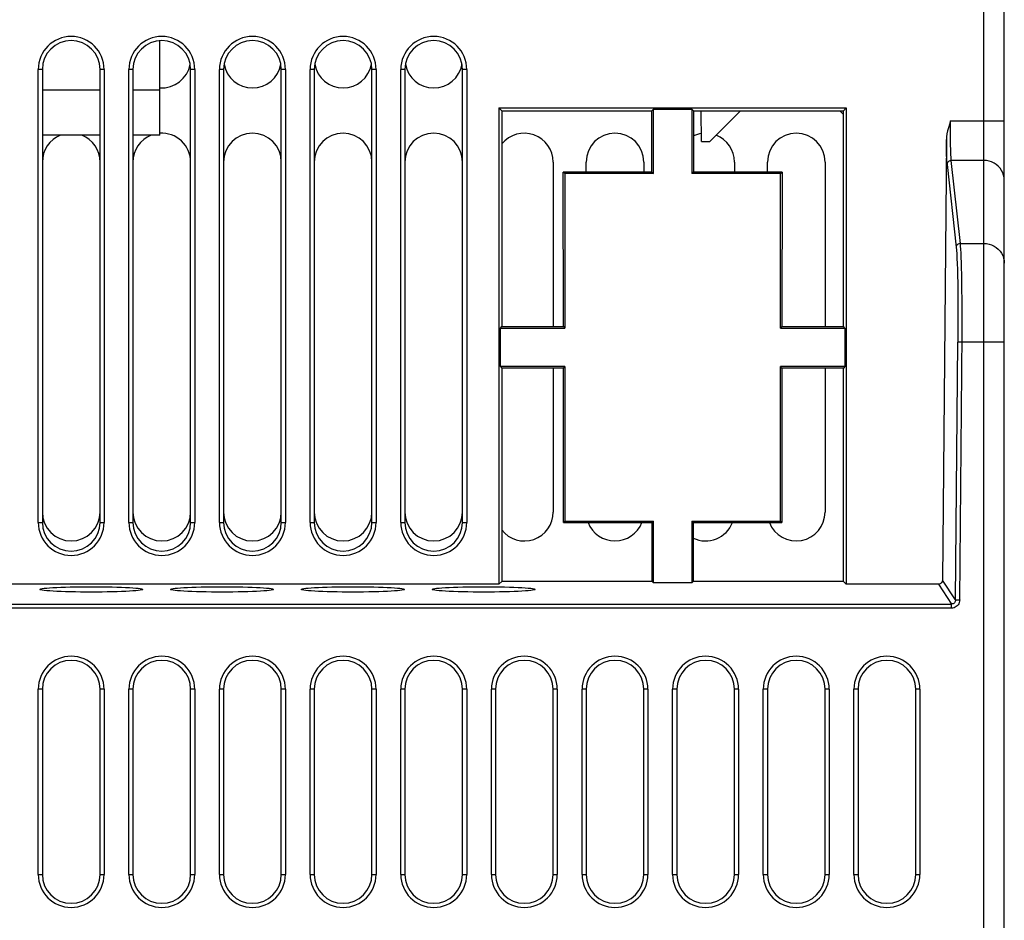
# Model space of a CAD drawing. Header units: millimetres. Extents: x 841 to 1588, y -90 to 564.
# Tile 29 of 39: x 1131 to 1179, y 482 to 526. Entities that reach past the tile are written whole.
import ezdxf

# ---------------------------------------------------------------- set-up
doc = ezdxf.new("R2010")
doc.units = ezdxf.units.MM
doc.header["$LTSCALE"] = 30.734
doc.layers.get('0').update_dxf_attribs({"linetype": 'CONTINUOUS'})

msp = doc.modelspace()

# ---------------------------------------------------------------- linework, layer by layer
for p, q in [((1178.003, 449.526), (1178.003, 546.526)), ((1179.003, 449.526), (1179.003, 545.526)), ((1138.003, 520.326), (1138.003, 524.921)), ((1132.103, 501.526), (1132.103, 523.526)), ((1132.303, 523.526), (1132.103, 523.526)), ((1132.303, 523.526), (1132.303, 501.526)), ((1135.103, 501.526), (1135.103, 523.526)), ((1135.303, 523.526), (1135.103, 523.526)), ((1135.303, 523.526), (1135.303, 501.526)), ((1136.503, 501.526), (1136.503, 523.526)), ((1136.703, 523.526), (1136.503, 523.526)), ((1136.703, 523.526), (1136.703, 501.526)), ((1139.503, 501.526), (1139.503, 523.526)), ((1139.703, 523.526), (1139.503, 523.526)), ((1139.703, 523.526), (1139.703, 501.526)), ((1140.903, 501.526), (1140.903, 523.526)), ((1141.103, 523.526), (1140.903, 523.526)), ((1141.103, 523.526), (1141.103, 501.526)), ((1143.903, 501.526), (1143.903, 523.526)), ((1144.103, 523.526), (1143.903, 523.526)), ((1144.103, 523.526), (1144.103, 501.526)), ((1145.303, 501.526), (1145.303, 523.526)), ((1145.503, 523.526), (1145.303, 523.526)), ((1145.503, 523.526), (1145.503, 501.526)), ((1148.303, 501.526), (1148.303, 523.526)), ((1148.503, 523.526), (1148.303, 523.526)), ((1148.503, 523.526), (1148.503, 501.526)), ((1149.703, 501.526), (1149.703, 523.526)), ((1149.903, 523.526), (1149.703, 523.526)), ((1149.903, 523.526), (1149.903, 501.526)), ((1152.703, 501.526), (1152.703, 523.526)), ((1152.903, 523.526), (1152.703, 523.526)), ((1152.903, 523.526), (1152.903, 501.526)), ((1132.303, 522.526), (1135.103, 522.526)), ((1136.703, 522.526), (1138.003, 522.526)), ((1154.472, 521.657), (1154.472, 498.526)), ((1154.472, 521.657), (1171.334, 521.657)), ((1154.614, 521.514), (1154.472, 521.657)), ((1154.615, 521.514), (1154.61, 511.033)), ((1154.613, 521.514), (1161.892, 521.514)), ((1161.966, 521.589), (1161.892, 521.514)), ((1161.893, 518.536), (1161.892, 521.514)), ((1161.966, 518.463), (1161.966, 521.589)), ((1161.966, 521.589), (1163.84, 521.589)), ((1163.84, 521.589), (1163.84, 518.463)), ((1163.84, 521.589), (1163.915, 521.514)), ((1163.915, 521.514), (1163.914, 518.536)), ((1163.914, 521.514), (1171.194, 521.514)), ((1164.308, 520.026), (1164.282, 521.514)), ((1166.192, 521.514), (1164.703, 520.026)), ((1171.192, 521.338), (1171.015, 521.514)), ((1171.192, 521.514), (1171.334, 521.657)), ((1171.196, 511.033), (1171.192, 521.514)), ((1171.334, 521.657), (1171.334, 498.526)), ((1176.393, 521.02), (1179.003, 521.02)), ((1135.103, 520.326), (1132.303, 520.326)), ((1138.003, 520.326), (1136.703, 520.326)), ((1176.192, 520.12), (1176.005, 498.724)), ((1164.308, 520.026), (1164.703, 520.026)), ((1157.103, 519.026), (1157.103, 511.033)), ((1158.703, 518.536), (1158.703, 519.026)), ((1161.503, 519.026), (1161.503, 518.536)), ((1165.903, 519.026), (1165.903, 518.536)), ((1167.503, 518.536), (1167.503, 519.026)), ((1170.303, 519.026), (1170.303, 511.033)), ((1176.23, 518.912), (1176.669, 514.887)), ((1178.003, 519.102), (1176.429, 519.102)), ((1176.869, 515.077), (1176.429, 519.102)), ((1157.596, 511.033), (1157.593, 518.536)), ((1157.666, 518.463), (1157.594, 518.536)), ((1161.892, 518.536), (1157.595, 518.536)), ((1157.666, 518.463), (1157.666, 510.963)), ((1161.966, 518.463), (1157.666, 518.463)), ((1161.893, 518.536), (1161.966, 518.463)), ((1163.914, 518.536), (1163.84, 518.463)), ((1168.14, 518.463), (1163.84, 518.463)), ((1168.212, 518.536), (1163.914, 518.536)), ((1168.14, 518.463), (1168.214, 518.536)), ((1168.14, 510.963), (1168.14, 518.463)), ((1168.214, 518.536), (1168.21, 511.033)), ((1176.869, 515.077), (1178.003, 515.077)), ((1176.945, 512.944), (1176.935, 513.585)), ((1176.952, 512.234), (1176.945, 512.944)), ((1176.746, 512.794), (1176.753, 512.008)), ((1176.753, 512.008), (1176.754, 511.162)), ((1176.954, 511.474), (1176.952, 512.234)), ((1176.951, 510.683), (1176.954, 511.474)), ((1154.54, 510.963), (1154.611, 511.033)), ((1154.611, 511.033), (1157.596, 511.033)), ((1157.596, 511.033), (1157.666, 510.963)), ((1168.21, 511.033), (1168.14, 510.963)), ((1168.211, 511.033), (1171.195, 511.033)), ((1171.266, 510.963), (1171.196, 511.033)), ((1176.754, 511.162), (1176.749, 510.284)), ((1154.54, 509.089), (1154.54, 510.963)), ((1154.54, 510.963), (1157.666, 510.963)), ((1168.14, 510.963), (1171.266, 510.963)), ((1171.266, 510.963), (1171.266, 509.089)), ((1176.839, 497.758), (1176.951, 510.683)), ((1176.639, 497.76), (1176.749, 510.284)), ((1176.949, 510.283), (1176.749, 510.285)), ((1179.003, 510.283), (1176.949, 510.283)), ((1157.666, 509.089), (1154.54, 509.089)), ((1154.54, 509.089), (1154.609, 509.02)), ((1157.597, 509.02), (1157.666, 509.089)), ((1157.666, 509.089), (1157.666, 501.589)), ((1171.266, 509.089), (1168.14, 509.089)), ((1168.14, 501.589), (1168.14, 509.089)), ((1168.209, 509.02), (1168.14, 509.089)), ((1171.266, 509.089), (1171.198, 509.02)), ((1154.609, 509.02), (1154.605, 498.658)), ((1157.598, 509.02), (1154.608, 509.02)), ((1157.103, 509.02), (1157.103, 502.026)), ((1157.601, 501.524), (1157.597, 509.02)), ((1168.209, 509.02), (1168.206, 501.524)), ((1171.198, 509.02), (1168.209, 509.02)), ((1170.303, 509.02), (1170.303, 502.026)), ((1171.202, 498.658), (1171.197, 509.02)), ((1132.103, 501.526), (1132.303, 501.526)), ((1135.103, 501.526), (1135.303, 501.526)), ((1136.503, 501.526), (1136.703, 501.526)), ((1139.503, 501.526), (1139.703, 501.526)), ((1140.903, 501.526), (1141.103, 501.526)), ((1143.903, 501.526), (1144.103, 501.526)), ((1145.303, 501.526), (1145.503, 501.526)), ((1148.303, 501.526), (1148.503, 501.526)), ((1149.703, 501.526), (1149.903, 501.526)), ((1152.703, 501.526), (1152.903, 501.526)), ((1157.599, 501.524), (1161.901, 501.524)), ((1157.666, 501.589), (1157.601, 501.524)), ((1157.666, 501.589), (1161.966, 501.589)), ((1161.901, 501.524), (1161.966, 501.589)), ((1161.902, 498.658), (1161.901, 501.524)), ((1161.966, 498.594), (1161.966, 501.589)), ((1163.84, 501.589), (1168.14, 501.589)), ((1163.84, 501.589), (1163.84, 498.594)), ((1163.906, 501.524), (1163.84, 501.589)), ((1163.905, 501.524), (1168.208, 501.524)), ((1163.906, 501.524), (1163.905, 498.658)), ((1168.14, 501.589), (1168.207, 501.524)), ((1154.605, 498.658), (1154.472, 498.526)), ((1161.901, 498.658), (1154.607, 498.658)), ((1161.966, 498.594), (1161.902, 498.658)), ((1163.84, 498.594), (1161.966, 498.594)), ((1163.84, 498.594), (1163.905, 498.658)), ((1171.2, 498.658), (1163.905, 498.658)), ((1171.201, 498.658), (1171.334, 498.526)), ((1176.639, 497.76), (1176.005, 498.724)), ((1154.472, 498.526), (1087.201, 498.526)), ((1175.805, 498.526), (1171.334, 498.526)), ((1175.805, 498.526), (1176.44, 497.561)), ((1176.639, 497.76), (1176.839, 497.758)), ((1086.567, 497.561), (1176.44, 497.561)), ((1176.44, 497.362), (1086.567, 497.362)), ((1176.44, 497.362), (1176.44, 497.561)), ((1132.103, 484.426), (1132.103, 493.426)), ((1132.303, 493.426), (1132.103, 493.426)), ((1132.303, 493.426), (1132.303, 484.426)), ((1135.103, 484.426), (1135.103, 493.426)), ((1135.303, 493.426), (1135.103, 493.426)), ((1135.303, 493.426), (1135.303, 484.426)), ((1136.503, 484.426), (1136.503, 493.426)), ((1136.703, 493.426), (1136.503, 493.426)), ((1136.703, 493.426), (1136.703, 484.426)), ((1139.503, 484.426), (1139.503, 493.426)), ((1139.703, 493.426), (1139.503, 493.426)), ((1139.703, 493.426), (1139.703, 484.426)), ((1140.903, 484.426), (1140.903, 493.426)), ((1141.103, 493.426), (1140.903, 493.426)), ((1141.103, 493.426), (1141.103, 484.426)), ((1143.903, 484.426), (1143.903, 493.426)), ((1144.103, 493.426), (1143.903, 493.426)), ((1144.103, 493.426), (1144.103, 484.426)), ((1145.303, 484.426), (1145.303, 493.426)), ((1145.503, 493.426), (1145.303, 493.426)), ((1145.503, 493.426), (1145.503, 484.426)), ((1148.303, 484.426), (1148.303, 493.426)), ((1148.503, 493.426), (1148.303, 493.426)), ((1148.503, 493.426), (1148.503, 484.426)), ((1149.703, 484.426), (1149.703, 493.426)), ((1149.903, 493.426), (1149.703, 493.426)), ((1149.903, 493.426), (1149.903, 484.426)), ((1152.903, 493.426), (1152.703, 493.426)), ((1152.703, 484.426), (1152.703, 493.426)), ((1152.903, 493.426), (1152.903, 484.426)), ((1154.303, 493.426), (1154.103, 493.426)), ((1154.103, 484.426), (1154.103, 493.426)), ((1154.303, 493.426), (1154.303, 484.426)), ((1157.303, 493.426), (1157.103, 493.426)), ((1157.103, 484.426), (1157.103, 493.426)), ((1157.303, 493.426), (1157.303, 484.426)), ((1158.703, 493.426), (1158.503, 493.426)), ((1158.503, 484.426), (1158.503, 493.426)), ((1158.703, 493.426), (1158.703, 484.426)), ((1161.703, 493.426), (1161.503, 493.426)), ((1161.503, 484.426), (1161.503, 493.426)), ((1161.703, 493.426), (1161.703, 484.426)), ((1163.103, 493.426), (1162.903, 493.426)), ((1162.903, 484.426), (1162.903, 493.426)), ((1163.103, 493.426), (1163.103, 484.426)), ((1166.103, 493.426), (1165.903, 493.426)), ((1165.903, 484.426), (1165.903, 493.426)), ((1166.103, 493.426), (1166.103, 484.426)), ((1167.503, 493.426), (1167.303, 493.426)), ((1167.303, 484.426), (1167.303, 493.426)), ((1167.503, 493.426), (1167.503, 484.426)), ((1170.503, 493.426), (1170.303, 493.426)), ((1170.303, 484.426), (1170.303, 493.426)), ((1170.503, 493.426), (1170.503, 484.426)), ((1171.903, 493.426), (1171.703, 493.426)), ((1171.703, 484.426), (1171.703, 493.426)), ((1171.903, 493.426), (1171.903, 484.426)), ((1174.903, 493.426), (1174.703, 493.426)), ((1174.703, 484.426), (1174.703, 493.426)), ((1174.903, 493.426), (1174.903, 484.426)), ((1132.103, 484.426), (1132.303, 484.426)), ((1135.103, 484.426), (1135.303, 484.426)), ((1136.503, 484.426), (1136.703, 484.426)), ((1139.503, 484.426), (1139.703, 484.426)), ((1140.903, 484.426), (1141.103, 484.426)), ((1143.903, 484.426), (1144.103, 484.426)), ((1145.303, 484.426), (1145.503, 484.426)), ((1148.303, 484.426), (1148.503, 484.426)), ((1149.703, 484.426), (1149.903, 484.426)), ((1152.703, 484.426), (1152.903, 484.426)), ((1154.103, 484.426), (1154.303, 484.426)), ((1157.103, 484.426), (1157.303, 484.426)), ((1158.503, 484.426), (1158.703, 484.426)), ((1161.503, 484.426), (1161.703, 484.426)), ((1162.903, 484.426), (1163.103, 484.426)), ((1165.903, 484.426), (1166.103, 484.426)), ((1167.303, 484.426), (1167.503, 484.426)), ((1170.303, 484.426), (1170.503, 484.426)), ((1171.703, 484.426), (1171.903, 484.426)), ((1174.703, 484.426), (1174.903, 484.426))]:
    msp.add_line(p, q)
for points in [[(1176.393, 521.02), (1176.338, 520.854), (1176.292, 520.694), (1176.251, 520.541), (1176.22, 520.394), (1176.201, 520.254), (1176.192, 520.12)], [(1176.391, 520.389), (1176.391, 520.806), (1176.393, 521.02)], [(1176.23, 518.912), (1176.222, 518.992), (1176.216, 519.094), (1176.21, 519.219), (1176.205, 519.365), (1176.2, 519.53), (1176.197, 519.712), (1176.194, 519.909), (1176.192, 520.12)], [(1176.429, 519.102), (1176.422, 519.174), (1176.416, 519.266), (1176.41, 519.379), (1176.405, 519.51), (1176.401, 519.659), (1176.397, 519.823), (1176.394, 520.001), (1176.392, 520.19), (1176.391, 520.389)], [(1176.429, 519.102), (1176.391, 519.098), (1176.354, 519.087), (1176.32, 519.07), (1176.29, 519.047), (1176.265, 519.017), (1176.246, 518.984), (1176.234, 518.948), (1176.23, 518.912)], [(1179.003, 518.143), (1178.995, 518.268), (1178.969, 518.391), (1178.927, 518.51), (1178.869, 518.623), (1178.797, 518.727), (1178.71, 518.821), (1178.612, 518.904), (1178.503, 518.973), (1178.386, 519.029), (1178.262, 519.069), (1178.134, 519.094), (1178.003, 519.102)], [(1176.869, 515.077), (1176.83, 515.073), (1176.792, 515.062), (1176.758, 515.044), (1176.727, 515.02), (1176.702, 514.99), (1176.684, 514.957), (1176.673, 514.922), (1176.669, 514.887)], [(1176.669, 514.887), (1176.682, 514.742), (1176.695, 514.561), (1176.706, 514.343), (1176.716, 514.092), (1176.726, 513.809), (1176.734, 513.496), (1176.741, 513.157), (1176.746, 512.794)], [(1176.935, 513.585), (1176.928, 513.876), (1176.92, 514.142), (1176.911, 514.385), (1176.902, 514.601), (1176.891, 514.789), (1176.88, 514.948), (1176.869, 515.077)], [(1178.003, 515.077), (1178.134, 515.069), (1178.262, 515.044), (1178.386, 515.004), (1178.503, 514.949), (1178.612, 514.879), (1178.71, 514.796), (1178.797, 514.702), (1178.869, 514.598), (1178.927, 514.485), (1178.969, 514.366), (1178.995, 514.243), (1179.003, 514.118)], [(1176.005, 498.724), (1176.001, 498.684), (1175.989, 498.648), (1175.971, 498.614), (1175.946, 498.584), (1175.916, 498.56), (1175.882, 498.541), (1175.845, 498.53), (1175.805, 498.526)], [(1132.179, 498.272), (1132.192, 498.286), (1132.233, 498.299), (1132.3, 498.312), (1132.394, 498.325), (1132.513, 498.337), (1132.655, 498.349), (1132.819, 498.36), (1133.003, 498.369), (1133.206, 498.378), (1133.425, 498.385), (1133.659, 498.392), (1133.904, 498.397), (1134.156, 498.4), (1134.415, 498.402), (1134.676, 498.403), (1134.937, 498.402), (1135.195, 498.4), (1135.447, 498.397), (1135.691, 498.392), (1135.924, 498.386), (1136.144, 498.378), (1136.347, 498.369), (1136.532, 498.36), (1136.697, 498.349), (1136.84, 498.338), (1136.96, 498.325), (1137.055, 498.313), (1137.123, 498.299), (1137.164, 498.286), (1137.178, 498.272)], [(1137.178, 498.272), (1137.164, 498.258), (1137.124, 498.245), (1137.056, 498.232), (1136.963, 498.219), (1136.844, 498.206), (1136.702, 498.195), (1136.538, 498.184), (1136.354, 498.175), (1136.151, 498.166), (1135.931, 498.159), (1135.698, 498.152), (1135.453, 498.147), (1135.2, 498.144), (1134.942, 498.142), (1134.681, 498.141), (1134.42, 498.142), (1134.162, 498.144), (1133.91, 498.147), (1133.666, 498.152), (1133.433, 498.158), (1133.213, 498.166), (1133.009, 498.174), (1132.825, 498.184), (1132.66, 498.195), (1132.516, 498.206), (1132.396, 498.218), (1132.302, 498.231), (1132.233, 498.245), (1132.192, 498.258), (1132.179, 498.272)], [(1138.529, 498.272), (1138.542, 498.286), (1138.583, 498.299), (1138.65, 498.312), (1138.744, 498.325), (1138.863, 498.337), (1139.005, 498.349), (1139.169, 498.36), (1139.353, 498.369), (1139.556, 498.378), (1139.775, 498.385), (1140.009, 498.392), (1140.254, 498.397), (1140.506, 498.4), (1140.765, 498.402), (1141.026, 498.403), (1141.287, 498.402), (1141.545, 498.4), (1141.797, 498.397), (1142.041, 498.392), (1142.274, 498.386), (1142.494, 498.378), (1142.697, 498.369), (1142.882, 498.36), (1143.047, 498.349), (1143.19, 498.338), (1143.31, 498.325), (1143.405, 498.313), (1143.473, 498.299), (1143.514, 498.286), (1143.528, 498.272)], [(1143.528, 498.272), (1143.514, 498.258), (1143.474, 498.245), (1143.406, 498.232), (1143.313, 498.219), (1143.194, 498.206), (1143.052, 498.195), (1142.888, 498.184), (1142.704, 498.175), (1142.501, 498.166), (1142.281, 498.159), (1142.048, 498.152), (1141.803, 498.147), (1141.55, 498.144), (1141.292, 498.142), (1141.031, 498.141), (1140.77, 498.142), (1140.512, 498.144), (1140.26, 498.147), (1140.016, 498.152), (1139.783, 498.158), (1139.563, 498.166), (1139.359, 498.174), (1139.175, 498.184), (1139.01, 498.195), (1138.866, 498.206), (1138.746, 498.218), (1138.652, 498.231), (1138.583, 498.245), (1138.542, 498.258), (1138.529, 498.272)], [(1144.879, 498.272), (1144.892, 498.286), (1144.933, 498.299), (1145, 498.312), (1145.094, 498.325), (1145.213, 498.337), (1145.355, 498.349), (1145.519, 498.36), (1145.703, 498.369), (1145.906, 498.378), (1146.125, 498.385), (1146.359, 498.392), (1146.604, 498.397), (1146.856, 498.4), (1147.115, 498.402), (1147.376, 498.403), (1147.637, 498.402), (1147.895, 498.4), (1148.147, 498.397), (1148.391, 498.392), (1148.624, 498.386), (1148.844, 498.378), (1149.047, 498.369), (1149.232, 498.36), (1149.397, 498.349), (1149.54, 498.338), (1149.66, 498.325), (1149.755, 498.313), (1149.823, 498.299), (1149.864, 498.286), (1149.878, 498.272)], [(1149.878, 498.272), (1149.864, 498.258), (1149.824, 498.245), (1149.756, 498.232), (1149.663, 498.219), (1149.544, 498.206), (1149.402, 498.195), (1149.238, 498.184), (1149.054, 498.175), (1148.851, 498.166), (1148.631, 498.159), (1148.398, 498.152), (1148.153, 498.147), (1147.9, 498.144), (1147.642, 498.142), (1147.381, 498.141), (1147.12, 498.142), (1146.862, 498.144), (1146.61, 498.147), (1146.366, 498.152), (1146.133, 498.158), (1145.913, 498.166), (1145.709, 498.174), (1145.525, 498.184), (1145.36, 498.195), (1145.216, 498.206), (1145.096, 498.218), (1145.002, 498.231), (1144.933, 498.245), (1144.892, 498.258), (1144.879, 498.272)], [(1151.229, 498.272), (1151.242, 498.286), (1151.283, 498.299), (1151.35, 498.312), (1151.444, 498.325), (1151.563, 498.337), (1151.705, 498.349), (1151.869, 498.36), (1152.053, 498.369), (1152.256, 498.378), (1152.475, 498.385), (1152.709, 498.392), (1152.954, 498.397), (1153.206, 498.4), (1153.465, 498.402), (1153.726, 498.403), (1153.987, 498.402), (1154.245, 498.4), (1154.497, 498.397), (1154.741, 498.392), (1154.974, 498.386), (1155.194, 498.378), (1155.397, 498.369), (1155.582, 498.36), (1155.747, 498.349), (1155.89, 498.338), (1156.01, 498.325), (1156.105, 498.313), (1156.173, 498.299), (1156.214, 498.286), (1156.228, 498.272)], [(1156.228, 498.272), (1156.214, 498.258), (1156.174, 498.245), (1156.106, 498.232), (1156.013, 498.219), (1155.894, 498.206), (1155.752, 498.195), (1155.588, 498.184), (1155.404, 498.175), (1155.201, 498.166), (1154.981, 498.159), (1154.748, 498.152), (1154.503, 498.147), (1154.25, 498.144), (1153.992, 498.142), (1153.731, 498.141), (1153.47, 498.142), (1153.212, 498.144), (1152.96, 498.147), (1152.716, 498.152), (1152.483, 498.158), (1152.263, 498.166), (1152.059, 498.174), (1151.875, 498.184), (1151.71, 498.195), (1151.566, 498.206), (1151.446, 498.218), (1151.352, 498.231), (1151.283, 498.245), (1151.242, 498.258), (1151.229, 498.272)], [(1176.639, 497.76), (1176.635, 497.721), (1176.624, 497.683), (1176.605, 497.649), (1176.581, 497.619), (1176.55, 497.594), (1176.516, 497.576), (1176.479, 497.565), (1176.44, 497.561)], [(1176.839, 497.758), (1176.834, 497.695), (1176.819, 497.635), (1176.795, 497.578), (1176.762, 497.525), (1176.721, 497.478), (1176.674, 497.437), (1176.62, 497.405), (1176.563, 497.381), (1176.503, 497.367), (1176.44, 497.362)]]:
    msp.add_lwpolyline(points)
for centre, radius, start, end in [((1133.703, 523.526), 1.6, 0, 180), ((1133.703, 523.526), 1.4, 0, 180), ((1138.103, 523.526), 1.6, 0, 180), ((1138.103, 523.526), 1.4, 0, 180), ((1142.503, 523.526), 1.6, 0, 180), ((1142.503, 523.526), 1.4, 0, 180), ((1146.903, 523.526), 1.6, 0, 180), ((1146.903, 523.526), 1.4, 0, 180), ((1151.303, 523.526), 1.6, 0, 180), ((1151.303, 523.526), 1.4, 0, 180), ((1138.103, 524.026), 1.4, 265.8859, 349.968), ((1142.503, 524.026), 1.4, 190.2943, 349.968), ((1146.903, 524.026), 1.4, 190.2943, 349.968), ((1151.303, 524.026), 1.4, 190.2943, 349.968), ((1133.703, 519.026), 1.4, 111.632, 180), ((1133.703, 519.026), 1.4, 0, 68.326), ((1138.103, 519.026), 1.4, 111.632, 180), ((1138.103, 519.026), 1.4, 0, 94.114), ((1142.503, 519.026), 1.4, 0, 180), ((1146.903, 519.026), 1.4, 0, 180), ((1151.303, 519.026), 1.4, 0, 180), ((1155.703, 519.026), 1.4, 0, 141.1862), ((1160.103, 519.026), 1.4, 0, 180), ((1164.503, 519.026), 1.4, 98.2964, 114.909), ((1164.503, 519.026), 1.4, 0, 68.8413), ((1168.903, 519.026), 1.4, 0, 180), ((1133.703, 502.026), 1.4, 180, 360), ((1138.103, 502.026), 1.4, 180, 360), ((1142.503, 502.026), 1.4, 180, 360), ((1146.903, 502.026), 1.4, 180, 360), ((1151.303, 502.026), 1.4, 180, 360), ((1155.703, 502.026), 1.4, 218.2491, 360), ((1168.903, 502.026), 1.4, 201.0439, 360), ((1133.703, 501.526), 1.6, 180, 360), ((1133.703, 501.526), 1.4, 180, 360), ((1138.103, 501.526), 1.6, 180, 360), ((1138.103, 501.526), 1.4, 180, 360), ((1142.503, 501.526), 1.6, 180, 360), ((1142.503, 501.526), 1.4, 180, 360), ((1146.903, 501.526), 1.6, 180, 360), ((1146.903, 501.526), 1.4, 180, 360), ((1151.303, 501.526), 1.6, 180, 360), ((1151.303, 501.526), 1.4, 180, 360), ((1160.103, 502.026), 1.4, 201.0439, 338.9587), ((1164.503, 502.026), 1.4, 244.6855, 338.9587), ((1133.703, 493.426), 1.6, 0, 180), ((1133.703, 493.426), 1.4, 0, 180), ((1138.103, 493.426), 1.6, 0, 180), ((1138.103, 493.426), 1.4, 0, 180), ((1142.503, 493.426), 1.6, 0, 180), ((1142.503, 493.426), 1.4, 0, 180), ((1146.903, 493.426), 1.6, 0, 180), ((1146.903, 493.426), 1.4, 0, 180), ((1151.303, 493.426), 1.6, 0, 180), ((1151.303, 493.426), 1.4, 0, 180), ((1155.703, 493.426), 1.6, 0, 180), ((1155.703, 493.426), 1.4, 0, 180), ((1160.103, 493.426), 1.6, 0, 180), ((1160.103, 493.426), 1.4, 0, 180), ((1164.503, 493.426), 1.6, 0, 180), ((1164.503, 493.426), 1.4, 0, 180), ((1168.903, 493.426), 1.6, 0, 180), ((1168.903, 493.426), 1.4, 0, 180), ((1173.303, 493.426), 1.6, 0, 180), ((1173.303, 493.426), 1.4, 0, 180), ((1133.703, 484.426), 1.6, 180, 360), ((1133.703, 484.426), 1.4, 180, 360), ((1138.103, 484.426), 1.6, 180, 360), ((1138.103, 484.426), 1.4, 180, 360), ((1142.503, 484.426), 1.6, 180, 360), ((1142.503, 484.426), 1.4, 180, 360), ((1146.903, 484.426), 1.6, 180, 360), ((1146.903, 484.426), 1.4, 180, 360), ((1151.303, 484.426), 1.6, 180, 360), ((1151.303, 484.426), 1.4, 180, 360), ((1155.703, 484.426), 1.6, 180, 360), ((1155.703, 484.426), 1.4, 180, 360), ((1160.103, 484.426), 1.6, 180, 360), ((1160.103, 484.426), 1.4, 180, 360), ((1164.503, 484.426), 1.6, 180, 360), ((1164.503, 484.426), 1.4, 180, 360), ((1168.903, 484.426), 1.6, 180, 360), ((1168.903, 484.426), 1.4, 180, 360), ((1173.303, 484.426), 1.6, 180, 360), ((1173.303, 484.426), 1.4, 180, 360)]:
    msp.add_arc(centre, radius, start, end)

doc.saveas('drawing.dxf')
